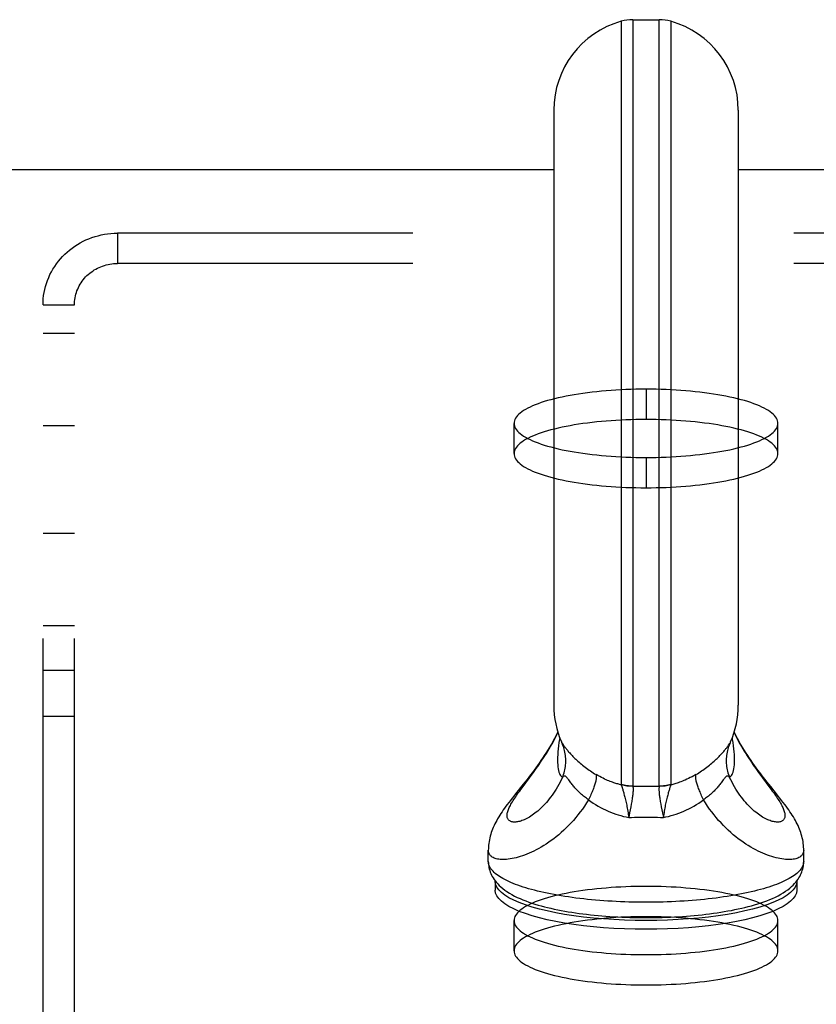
# Model space of a CAD drawing. Header units: inches. Extents: x 0 to 230, y 0 to 149.
# Tile 84 of 92: x 99.66 to 102.3, y 110.85 to 114.12. Entities that reach past the tile are written whole.
import ezdxf

# ---------------------------------------------------------------- set-up
doc = ezdxf.new("R2010")
doc.units = ezdxf.units.IN
doc.header["$LTSCALE"] = 12.635135
doc.header["$MEASUREMENT"] = 0
doc.linetypes.add('HIDDEN', pattern=[0.2, 0.1, -0.1])
doc.layers.get('0').update_dxf_attribs({"linetype": 'CONTINUOUS'})
doc.layers.add('02___PRT_ALL_AXES', color=7, linetype='CONTINUOUS')
doc.layers.add('DEFAULT_2', color=8, linetype='HIDDEN')

msp = doc.modelspace()

# ---------------------------------------------------------------- linework, layer by layer
at = {"color": 7, "linetype": 'Continuous'}
for p, q in [((101.6572, 114.1156), (101.6572, 111.5826)), ((101.6959, 114.1209), (101.6959, 111.5774)), ((101.6959, 114.1209), (101.7833, 114.1209)), ((101.7833, 111.5774), (101.7833, 114.1209)), ((101.8221, 114.1156), (101.8221, 111.5826)), ((101.4336, 113.8205), (101.4336, 111.8459)), ((102.0456, 113.8205), (102.0456, 111.8459)), ((101.4336, 113.6228), (46.2536, 113.6228)), ((103.7316, 113.6228), (102.0456, 113.6228)), ((101.4589, 111.7241), (101.4597, 111.7221)), ((101.4597, 111.7221), (101.4606, 111.72)), ((101.4617, 111.7194), (101.4626, 111.7181)), ((101.4626, 111.7181), (101.4651, 111.7146)), ((101.4651, 111.7146), (101.4667, 111.7124)), ((102.0134, 111.7136), (102.0171, 111.7187)), ((101.4667, 111.7124), (101.4685, 111.7099)), ((101.3528, 111.6047), (101.3618, 111.6168)), ((101.3325, 111.5839), (101.3072, 111.5523)), ((101.332, 111.5766), (101.3528, 111.6047)), ((101.4905, 111.5886), (101.4836, 111.5979)), ((102.1264, 111.6047), (102.1473, 111.5766)), ((101.3243, 111.5663), (101.332, 111.5766)), ((101.6907, 111.5176), (101.689, 111.5085)), ((101.6853, 111.489), (101.6822, 111.4735)), ((101.6872, 111.4989), (101.6853, 111.489)), ((101.689, 111.5085), (101.6872, 111.4989)), ((101.7902, 111.5085), (101.792, 111.4989)), ((101.792, 111.4989), (101.794, 111.489)), ((101.794, 111.489), (101.7971, 111.4735)), ((101.2166, 111.3275), (101.2166, 111.3655)), ((102.2626, 111.3275), (102.2626, 111.3655)), ((101.2396, 111.2609), (101.2398, 111.2623)), ((101.2396, 111.2609), (101.2396, 111.2319)), ((102.2394, 111.2623), (102.2396, 111.2609)), ((102.2396, 111.2609), (102.2396, 111.2319)), ((101.6066, 111.146), (101.6196, 111.145))]:
    msp.add_line(p, q, dxfattribs=at)
for points in [[(101.447, 111.7564), (101.4443, 111.7509), (101.4393, 111.7412), (101.4343, 111.7317), (101.4291, 111.7224), (101.4239, 111.7133), (101.4186, 111.7044), (101.4132, 111.6956), (101.4078, 111.687), (101.4023, 111.6786), (101.3968, 111.6703), (101.3912, 111.662), (101.3856, 111.6539), (101.3799, 111.6459), (101.3741, 111.638), (101.3684, 111.6302), (101.3626, 111.6225), (101.3567, 111.6148), (101.3509, 111.6072), (101.3449, 111.5995), (101.3388, 111.5918), (101.3325, 111.5839)], [(101.3618, 111.6168), (101.3663, 111.6231), (101.3709, 111.6295), (101.3756, 111.636), (101.3803, 111.6427), (101.3851, 111.6495), (101.3898, 111.6565), (101.3946, 111.6636), (101.3994, 111.6709), (101.4042, 111.6783), (101.409, 111.6859), (101.4138, 111.6936), (101.4185, 111.7015), (101.4232, 111.7095), (101.4279, 111.7176), (101.4325, 111.726), (101.437, 111.7344), (101.4415, 111.743), (101.4459, 111.7518), (101.4475, 111.755)], [(102.0318, 111.755), (102.0333, 111.7518), (102.0377, 111.743), (102.0422, 111.7344), (102.0467, 111.726), (102.0513, 111.7176), (102.056, 111.7095), (102.0607, 111.7015), (102.0655, 111.6936), (102.0702, 111.6859), (102.075, 111.6783), (102.0798, 111.6709), (102.0846, 111.6636), (102.0894, 111.6565), (102.0942, 111.6495), (102.0989, 111.6427), (102.1036, 111.636), (102.1083, 111.6295), (102.1129, 111.6231), (102.1175, 111.6168), (102.1264, 111.6047)], [(102.1531, 111.576), (102.1467, 111.5839), (102.1405, 111.5918), (102.1343, 111.5995), (102.1284, 111.6072), (102.1225, 111.6148), (102.1166, 111.6225), (102.1109, 111.6302), (102.1051, 111.638), (102.0994, 111.646), (102.0937, 111.654), (102.088, 111.6621), (102.0825, 111.6703), (102.0769, 111.6786), (102.0714, 111.6871), (102.066, 111.6957), (102.0607, 111.7044), (102.0554, 111.7133), (102.0501, 111.7225), (102.045, 111.7318), (102.0399, 111.7412), (102.0349, 111.7509), (102.0322, 111.7564)], [(101.4533, 111.7381), (101.4524, 111.7327), (101.4508, 111.7221), (101.4495, 111.7116), (101.4483, 111.7014), (101.4474, 111.6915), (101.4467, 111.6819), (101.4463, 111.6727), (101.4461, 111.6639)], [(101.4589, 111.7241), (101.4599, 111.7221), (101.461, 111.7204)], [(101.4606, 111.72), (101.4612, 111.7181), (101.4618, 111.7164), (101.4622, 111.715), (101.4625, 111.7139), (101.4627, 111.7131), (101.4628, 111.7125), (101.4629, 111.7123)], [(101.4623, 111.6066), (101.4643, 111.6115), (101.4661, 111.6166), (101.4677, 111.6217), (101.4691, 111.6268), (101.4703, 111.632), (101.4714, 111.6372), (101.4722, 111.6425), (101.4728, 111.6478), (101.4732, 111.6531), (101.4735, 111.6584), (101.4735, 111.6637), (101.4733, 111.669), (101.473, 111.6743), (101.4724, 111.6796), (101.4717, 111.6849), (101.4707, 111.6901), (101.4696, 111.6953), (101.4682, 111.7004), (101.4667, 111.7055), (101.465, 111.7105), (101.4631, 111.7155), (101.461, 111.7204)], [(101.461, 111.7204), (101.4613, 111.7199), (101.4617, 111.7194)], [(101.9052, 111.6159), (101.91, 111.6188), (101.9148, 111.6218), (101.9194, 111.6248), (101.924, 111.6279), (101.9285, 111.6309), (101.933, 111.6341), (101.9373, 111.6372), (101.9416, 111.6404), (101.9458, 111.6436), (101.9499, 111.6468), (101.9539, 111.6501), (101.9578, 111.6534), (101.9616, 111.6566), (101.9653, 111.6599), (101.9689, 111.6632), (101.9724, 111.6664), (101.9757, 111.6696), (101.9789, 111.6728), (101.9819, 111.6759), (101.9848, 111.6789), (101.9876, 111.6819), (101.9903, 111.6848), (101.9928, 111.6876), (101.9952, 111.6903), (101.9974, 111.6929), (101.9994, 111.6954), (102.0013, 111.6977), (102.003, 111.6998), (102.0046, 111.7018), (102.0061, 111.7037), (102.0074, 111.7054), (102.0086, 111.707), (102.0097, 111.7085), (102.0107, 111.7099), (102.0117, 111.7112), (102.0134, 111.7136)], [(102.0183, 111.7204), (102.0162, 111.7155), (102.0143, 111.7105), (102.0125, 111.7055), (102.011, 111.7004), (102.0097, 111.6953), (102.0085, 111.6901), (102.0076, 111.6849), (102.0068, 111.6796), (102.0063, 111.6743), (102.0059, 111.669), (102.0057, 111.6637), (102.0058, 111.6584), (102.006, 111.6531), (102.0064, 111.6478), (102.0071, 111.6425), (102.0079, 111.6372), (102.0089, 111.632), (102.0101, 111.6268), (102.0115, 111.6217), (102.0131, 111.6166), (102.0149, 111.6115), (102.0169, 111.6066)], [(102.0164, 111.7126), (102.0164, 111.7123), (102.0164, 111.7123), (102.0164, 111.7125), (102.0165, 111.7131), (102.0167, 111.7139), (102.017, 111.715), (102.0175, 111.7164), (102.018, 111.7181), (102.0187, 111.72)], [(102.0171, 111.7187), (102.0175, 111.7194), (102.0179, 111.7199), (102.0183, 111.7204)], [(102.0183, 111.7204), (102.0193, 111.7221), (102.0203, 111.7241)], [(102.0187, 111.72), (102.0195, 111.7221), (102.0203, 111.7241)], [(102.0331, 111.6639), (102.033, 111.6727), (102.0326, 111.6819), (102.0319, 111.6915), (102.031, 111.7014), (102.0298, 111.7116), (102.0284, 111.7221), (102.0268, 111.7327), (102.026, 111.7381)], [(101.4685, 111.7099), (101.4695, 111.7085), (101.4707, 111.707), (101.4719, 111.7054), (101.4732, 111.7037), (101.4746, 111.7018), (101.4762, 111.6998), (101.4779, 111.6976), (101.4798, 111.6953), (101.4819, 111.6929), (101.4841, 111.6903), (101.4864, 111.6876), (101.489, 111.6848), (101.4916, 111.6819), (101.4944, 111.6789), (101.4973, 111.6759), (101.5004, 111.6728), (101.5035, 111.6696), (101.5069, 111.6664), (101.5103, 111.6632), (101.5139, 111.6599), (101.5176, 111.6566), (101.5214, 111.6534), (101.5253, 111.6501), (101.5294, 111.6468), (101.5334, 111.6436), (101.5376, 111.6404), (101.5419, 111.6372), (101.5463, 111.6341), (101.5507, 111.6309), (101.5552, 111.6279), (101.5598, 111.6248), (101.5645, 111.6218), (101.5692, 111.6188), (101.574, 111.6159)], [(101.4461, 111.6639), (101.4463, 111.6557), (101.4467, 111.648), (101.4474, 111.641), (101.4483, 111.6347), (101.4495, 111.6289), (101.4508, 111.6239), (101.4524, 111.6195), (101.4541, 111.6157), (101.456, 111.6126), (101.458, 111.61), (101.4601, 111.608), (101.4623, 111.6066)], [(102.0169, 111.6066), (102.0191, 111.608), (102.0212, 111.61), (102.0232, 111.6126), (102.0251, 111.6157), (102.0268, 111.6195), (102.0284, 111.6239), (102.0298, 111.6289), (102.031, 111.6347), (102.0319, 111.641), (102.0326, 111.648), (102.033, 111.6557), (102.0331, 111.6639)], [(101.574, 111.6159), (101.5744, 111.6144), (101.5747, 111.6128), (101.5748, 111.611), (101.5748, 111.609), (101.5748, 111.6069), (101.5746, 111.6046), (101.5743, 111.6021), (101.5739, 111.5995), (101.5733, 111.5968), (101.5727, 111.5939), (101.572, 111.5909), (101.5711, 111.5877), (101.5701, 111.5844), (101.5691, 111.581), (101.5679, 111.5775), (101.5666, 111.5738), (101.5652, 111.5701), (101.5638, 111.5662), (101.5622, 111.5623), (101.5605, 111.5582), (101.5588, 111.5541), (101.5569, 111.5499), (101.555, 111.5456), (101.553, 111.5412), (101.5509, 111.5368), (101.5487, 111.5323)], [(101.6574, 111.5815), (101.6548, 111.5821), (101.652, 111.5829), (101.6491, 111.5837), (101.646, 111.5846), (101.6429, 111.5855), (101.6395, 111.5866), (101.6361, 111.5877), (101.6325, 111.5889), (101.6287, 111.5902), (101.6248, 111.5916), (101.6207, 111.5932), (101.6164, 111.5949), (101.6119, 111.5967), (101.6072, 111.5988), (101.6023, 111.601), (101.5971, 111.6034), (101.5917, 111.6061), (101.5861, 111.6091), (101.5802, 111.6123), (101.574, 111.6159)], [(101.9052, 111.6159), (101.8987, 111.6121), (101.8924, 111.6087), (101.8864, 111.6056), (101.8806, 111.6027), (101.8752, 111.6002), (101.8699, 111.5978), (101.8649, 111.5957), (101.8601, 111.5938), (101.8555, 111.592), (101.8511, 111.5904), (101.8468, 111.5889), (101.8428, 111.5876), (101.8389, 111.5863), (101.8352, 111.5852), (101.8316, 111.5841), (101.8282, 111.5832), (101.8249, 111.5823), (101.8218, 111.5815)], [(101.9305, 111.5323), (101.9284, 111.5368), (101.9263, 111.5412), (101.9242, 111.5456), (101.9223, 111.5499), (101.9205, 111.5541), (101.9187, 111.5582), (101.917, 111.5623), (101.9155, 111.5662), (101.914, 111.5701), (101.9126, 111.5738), (101.9113, 111.5775), (101.9102, 111.581), (101.9091, 111.5844), (101.9081, 111.5877), (101.9073, 111.5909), (101.9065, 111.5939), (101.9059, 111.5968), (101.9054, 111.5995), (101.905, 111.6021), (101.9047, 111.6046), (101.9045, 111.6069), (101.9044, 111.609), (101.9044, 111.611), (101.9046, 111.6128), (101.9048, 111.6144), (101.9052, 111.6159)], [(101.4623, 111.6066), (101.4584, 111.5984), (101.4544, 111.5905), (101.4502, 111.5828), (101.4459, 111.5752), (101.4415, 111.5679), (101.437, 111.5609), (101.4325, 111.554), (101.4279, 111.5474), (101.4232, 111.5411), (101.4185, 111.535), (101.4138, 111.5291), (101.409, 111.5235), (101.4042, 111.5181), (101.3994, 111.513), (101.3946, 111.5081), (101.3898, 111.5034), (101.3851, 111.4991), (101.3803, 111.4949), (101.3756, 111.491), (101.3709, 111.4873), (101.3663, 111.4839), (101.3618, 111.4807), (101.3573, 111.4777), (101.3528, 111.4749), (101.3485, 111.4724), (101.3442, 111.4701), (101.34, 111.468), (101.3359, 111.4661), (101.332, 111.4645), (101.3281, 111.463), (101.3243, 111.4617), (101.3207, 111.4606), (101.3171, 111.4598), (101.3137, 111.4591), (101.3105, 111.4586), (101.3073, 111.4582), (101.3043, 111.4581), (101.3015, 111.4581), (101.2988, 111.4583), (101.2963, 111.4587), (101.2939, 111.4593), (101.2917, 111.46), (101.2896, 111.4608), (101.2877, 111.4618), (101.286, 111.463), (101.2845, 111.4643), (101.2831, 111.4657), (101.2819, 111.4673), (101.2809, 111.4691), (101.2801, 111.4709), (101.2794, 111.4729), (101.279, 111.4751), (101.2787, 111.4773), (101.2786, 111.4797), (101.2787, 111.4822), (101.279, 111.4848), (101.2794, 111.4876), (101.2801, 111.4905), (101.2809, 111.4934), (101.2819, 111.4965), (101.2831, 111.4997), (101.2845, 111.5031), (101.286, 111.5065)], [(101.4836, 111.5979), (101.4821, 111.5999), (101.4807, 111.6017), (101.4794, 111.6033), (101.4782, 111.6048), (101.477, 111.6061), (101.4759, 111.6072), (101.4749, 111.6082), (101.474, 111.609), (101.473, 111.6097), (101.4721, 111.6102), (101.4712, 111.6106), (101.4703, 111.6109), (101.4695, 111.611), (101.4686, 111.611), (101.4678, 111.6109), (101.4669, 111.6106), (101.466, 111.6101), (101.4652, 111.6095), (101.4642, 111.6087), (101.4633, 111.6077), (101.4623, 111.6066)], [(101.5487, 111.5323), (101.5452, 111.5347), (101.5418, 111.5371), (101.5385, 111.5395), (101.5352, 111.5421), (101.532, 111.5446), (101.5288, 111.5472), (101.5257, 111.5499), (101.5227, 111.5526), (101.5198, 111.5553), (101.5169, 111.5581), (101.5141, 111.5609), (101.5113, 111.5637), (101.5086, 111.5665), (101.5061, 111.5694), (101.5036, 111.5722), (101.5011, 111.5751), (101.4988, 111.5779), (101.4966, 111.5806), (101.4945, 111.5834), (101.4925, 111.586), (101.4905, 111.5886)], [(101.9957, 111.5979), (101.9887, 111.5886), (101.9868, 111.586), (101.9848, 111.5834), (101.9826, 111.5806), (101.9804, 111.5779), (101.9781, 111.5751), (101.9757, 111.5722), (101.9732, 111.5694), (101.9706, 111.5665), (101.9679, 111.5637), (101.9652, 111.5609), (101.9624, 111.5581), (101.9595, 111.5553), (101.9565, 111.5526), (101.9535, 111.5499), (101.9504, 111.5472), (101.9473, 111.5446), (101.944, 111.5421), (101.9407, 111.5395), (101.9374, 111.5371), (101.934, 111.5347), (101.9305, 111.5323)], [(102.0169, 111.6066), (102.0159, 111.6077), (102.015, 111.6087), (102.0141, 111.6095), (102.0132, 111.6101), (102.0123, 111.6106), (102.0115, 111.6109), (102.0106, 111.611), (102.0098, 111.611), (102.0089, 111.6109), (102.008, 111.6106), (102.0071, 111.6102), (102.0062, 111.6097), (102.0053, 111.609), (102.0043, 111.6082), (102.0033, 111.6072), (102.0022, 111.6061), (102.0011, 111.6048), (101.9998, 111.6033), (101.9985, 111.6017), (101.9971, 111.5999), (101.9957, 111.5979)], [(102.056, 111.5411), (102.0513, 111.5474), (102.0467, 111.554), (102.0422, 111.5609), (102.0377, 111.5679), (102.0333, 111.5752), (102.0291, 111.5828), (102.0249, 111.5905), (102.0208, 111.5984), (102.0169, 111.6066)], [(101.3072, 111.5523), (101.3012, 111.5447), (101.2953, 111.5374), (101.2898, 111.5303), (101.2845, 111.5235), (101.2796, 111.517), (101.2749, 111.5106), (101.2705, 111.5045), (101.2662, 111.4985), (101.2622, 111.4927), (101.2583, 111.4869), (101.2546, 111.4811), (101.251, 111.4753), (101.2475, 111.4695), (101.2443, 111.4637), (101.2412, 111.4579), (101.2382, 111.4521), (101.2355, 111.4464), (101.2329, 111.4407), (101.2306, 111.435), (101.2284, 111.4293), (101.2264, 111.4235), (101.2245, 111.4177), (101.2228, 111.4117), (101.2213, 111.4056), (101.22, 111.3995), (101.2189, 111.3933), (101.218, 111.3872), (101.2173, 111.3811), (101.2169, 111.375), (101.2167, 111.369), (101.2166, 111.3655)], [(101.286, 111.5065), (101.2877, 111.51), (101.2896, 111.5137), (101.2917, 111.5175), (101.2939, 111.5213), (101.2963, 111.5253), (101.2988, 111.5294), (101.3015, 111.5336), (101.3043, 111.538), (101.3073, 111.5424), (101.3105, 111.5469), (101.3137, 111.5516), (101.3171, 111.5564), (101.3207, 111.5613), (101.3243, 111.5663)], [(101.6572, 111.5826), (101.6572, 111.5823), (101.6572, 111.582), (101.6573, 111.5817), (101.6574, 111.5815)], [(101.6959, 111.5774), (101.691, 111.5775), (101.6861, 111.5777), (101.6812, 111.5781), (101.6764, 111.5787), (101.6715, 111.5794), (101.6667, 111.5803), (101.6619, 111.5814), (101.6572, 111.5826)], [(101.6959, 111.5769), (101.691, 111.5769), (101.6862, 111.5771), (101.6813, 111.5774), (101.6765, 111.5779), (101.6717, 111.5785), (101.6669, 111.5794), (101.6622, 111.5803), (101.6574, 111.5815)], [(101.6574, 111.5815), (101.6579, 111.5802), (101.6584, 111.5788), (101.6589, 111.5772), (101.6595, 111.5755), (101.6601, 111.5736), (101.6608, 111.5715), (101.6615, 111.5692), (101.6623, 111.5667), (101.6631, 111.5641), (101.6639, 111.5613), (101.6648, 111.5582), (101.6657, 111.555), (101.6666, 111.5516), (101.6676, 111.548), (101.6686, 111.5443), (101.6696, 111.5404), (101.6706, 111.5364), (101.6716, 111.5322), (101.6726, 111.5279), (101.6736, 111.5235), (101.6746, 111.5189), (101.6756, 111.5143), (101.6765, 111.5095), (101.6774, 111.5046), (101.6783, 111.4996), (101.6792, 111.4945), (101.68, 111.4893), (101.6808, 111.4841), (101.6815, 111.4788), (101.6822, 111.4735)], [(101.6959, 111.5769), (101.6961, 111.5757), (101.6964, 111.5743), (101.6965, 111.5728), (101.6967, 111.5712), (101.6967, 111.5694), (101.6967, 111.5674), (101.6967, 111.5652), (101.6966, 111.5629), (101.6965, 111.5604), (101.6963, 111.5577), (101.6961, 111.5549), (101.6958, 111.5519), (101.6954, 111.5487), (101.695, 111.5453), (101.6945, 111.5418), (101.694, 111.5381), (101.6934, 111.5343), (101.6928, 111.5303), (101.6921, 111.5262), (101.6914, 111.522), (101.6907, 111.5176)], [(101.6959, 111.5774), (101.7069, 111.5775), (101.7178, 111.5776), (101.7287, 111.5777), (101.7396, 111.5777)], [(101.6959, 111.5774), (101.6959, 111.5773), (101.6959, 111.5771), (101.6959, 111.577), (101.6959, 111.5769)], [(101.7396, 111.5777), (101.7505, 111.5777), (101.7615, 111.5776), (101.7724, 111.5775), (101.7833, 111.5774)], [(101.7834, 111.5769), (101.7831, 111.5757), (101.7829, 111.5744), (101.7827, 111.5728), (101.7826, 111.5712), (101.7825, 111.5694), (101.7825, 111.5674), (101.7825, 111.5652), (101.7826, 111.5629), (101.7827, 111.5604), (101.7829, 111.5577), (101.7832, 111.5549), (101.7835, 111.5519), (101.7838, 111.5487), (101.7842, 111.5453), (101.7847, 111.5418), (101.7852, 111.5381), (101.7858, 111.5343), (101.7864, 111.5303), (101.7871, 111.5262), (101.7878, 111.522), (101.7886, 111.5176), (101.7902, 111.5085)], [(101.8221, 111.5826), (101.8173, 111.5814), (101.8125, 111.5803), (101.8077, 111.5794), (101.8029, 111.5787), (101.798, 111.5781), (101.7931, 111.5777), (101.7882, 111.5775), (101.7833, 111.5774)], [(101.7833, 111.5774), (101.7834, 111.5773), (101.7834, 111.5771), (101.7834, 111.577), (101.7834, 111.5769)], [(101.8218, 111.5815), (101.8171, 111.5803), (101.8123, 111.5794), (101.8076, 111.5785), (101.8028, 111.5779), (101.7979, 111.5774), (101.7931, 111.5771), (101.7882, 111.5769), (101.7834, 111.5769)], [(101.8218, 111.5815), (101.8213, 111.5802), (101.8209, 111.5788), (101.8203, 111.5772), (101.8197, 111.5755), (101.8191, 111.5736), (101.8185, 111.5715), (101.8177, 111.5692), (101.817, 111.5667), (101.8162, 111.5641), (101.8154, 111.5613), (101.8145, 111.5582), (101.8136, 111.555), (101.8126, 111.5516), (101.8116, 111.548), (101.8106, 111.5443), (101.8096, 111.5404), (101.8086, 111.5364), (101.8076, 111.5322), (101.8066, 111.5279), (101.8056, 111.5235), (101.8046, 111.5189), (101.8037, 111.5143), (101.8027, 111.5095), (101.8018, 111.5046), (101.8009, 111.4996), (101.8001, 111.4945), (101.7993, 111.4893), (101.7985, 111.4841), (101.7977, 111.4788), (101.7971, 111.4735)], [(101.8221, 111.5826), (101.822, 111.5823), (101.822, 111.582), (101.8219, 111.5817), (101.8218, 111.5815)], [(102.1473, 111.5766), (102.1549, 111.5663), (102.1586, 111.5613), (102.1621, 111.5564), (102.1655, 111.5516), (102.1688, 111.5469), (102.1719, 111.5424), (102.1749, 111.538), (102.1777, 111.5336), (102.1804, 111.5294), (102.183, 111.5253), (102.1854, 111.5213), (102.1876, 111.5175), (102.1896, 111.5137), (102.1915, 111.51), (102.1932, 111.5065), (102.1948, 111.5031), (102.1961, 111.4997), (102.1973, 111.4965), (102.1983, 111.4934), (102.1992, 111.4905), (102.1998, 111.4876), (102.2003, 111.4848), (102.2005, 111.4822), (102.2006, 111.4797), (102.2005, 111.4773), (102.2003, 111.4751), (102.1998, 111.4729), (102.1992, 111.4709), (102.1983, 111.4691), (102.1973, 111.4673), (102.1961, 111.4657), (102.1948, 111.4643), (102.1932, 111.463), (102.1915, 111.4618), (102.1896, 111.4608), (102.1876, 111.46), (102.1854, 111.4593), (102.183, 111.4587), (102.1804, 111.4583), (102.1777, 111.4581), (102.1749, 111.4581), (102.1719, 111.4582), (102.1688, 111.4586), (102.1655, 111.4591), (102.1621, 111.4598), (102.1586, 111.4606), (102.1549, 111.4617), (102.1512, 111.463), (102.1473, 111.4645), (102.1433, 111.4661), (102.1392, 111.468), (102.135, 111.4701), (102.1308, 111.4724), (102.1264, 111.4749), (102.122, 111.4777), (102.1175, 111.4807), (102.1129, 111.4839), (102.1083, 111.4873), (102.1036, 111.491), (102.0989, 111.4949), (102.0942, 111.499), (102.0894, 111.5034), (102.0846, 111.5081), (102.0798, 111.513), (102.075, 111.5181), (102.0702, 111.5235), (102.0655, 111.5291), (102.0607, 111.535), (102.056, 111.5411)], [(102.2626, 111.3655), (102.2626, 111.369), (102.2624, 111.375), (102.2619, 111.3811), (102.2612, 111.3872), (102.2604, 111.3933), (102.2593, 111.3995), (102.2579, 111.4056), (102.2564, 111.4117), (102.2547, 111.4177), (102.2529, 111.4235), (102.2508, 111.4293), (102.2487, 111.435), (102.2463, 111.4407), (102.2438, 111.4464), (102.241, 111.4522), (102.2381, 111.4579), (102.235, 111.4637), (102.2317, 111.4695), (102.2283, 111.4753), (102.2247, 111.4811), (102.2209, 111.4869), (102.2171, 111.4927), (102.213, 111.4986), (102.2088, 111.5045), (102.2043, 111.5107), (102.1996, 111.517), (102.1947, 111.5235), (102.1894, 111.5303), (102.1839, 111.5374), (102.1781, 111.5447), (102.172, 111.5523), (102.1531, 111.576)], [(101.5487, 111.5323), (101.5422, 111.5218), (101.5355, 111.5115), (101.5285, 111.5015), (101.5213, 111.4917), (101.514, 111.4821), (101.5064, 111.4729), (101.4987, 111.4639), (101.4909, 111.4552), (101.4829, 111.4469), (101.4748, 111.4388), (101.4667, 111.431), (101.4585, 111.4236), (101.4502, 111.4164), (101.4419, 111.4096), (101.4336, 111.4031), (101.4252, 111.3969), (101.4169, 111.391), (101.4086, 111.3854), (101.4003, 111.3801), (101.3921, 111.3752), (101.3839, 111.3705), (101.3758, 111.3661), (101.3678, 111.3621), (101.3599, 111.3583), (101.3522, 111.3548), (101.3445, 111.3516), (101.337, 111.3487), (101.3296, 111.346), (101.3224, 111.3437), (101.3153, 111.3416), (101.3085, 111.3397), (101.3018, 111.3381), (101.2953, 111.3368), (101.289, 111.3357), (101.2829, 111.3349), (101.277, 111.3343), (101.2714, 111.3339), (101.266, 111.3337), (101.2609, 111.3338), (101.256, 111.3341), (101.2513, 111.3347), (101.247, 111.3354), (101.2429, 111.3363), (101.2391, 111.3375), (101.2355, 111.3388), (101.2323, 111.3404), (101.2293, 111.3421), (101.2267, 111.344), (101.2243, 111.3461), (101.2223, 111.3484), (101.2206, 111.3508), (101.2192, 111.3534), (101.218, 111.3562), (101.2173, 111.3591), (101.2168, 111.3622), (101.2166, 111.3655)], [(101.5487, 111.5323), (101.5566, 111.5267), (101.5645, 111.5213), (101.5725, 111.5161), (101.5806, 111.5113), (101.5888, 111.5067), (101.5971, 111.5024), (101.6054, 111.4983), (101.6138, 111.4945), (101.6222, 111.491), (101.6307, 111.4877), (101.6392, 111.4847), (101.6477, 111.482), (101.6563, 111.4795), (101.6649, 111.4772), (101.6735, 111.4752), (101.6822, 111.4735)], [(101.7971, 111.4735), (101.8057, 111.4752), (101.8143, 111.4772), (101.823, 111.4795), (101.8315, 111.482), (101.8401, 111.4847), (101.8486, 111.4877), (101.8571, 111.491), (101.8655, 111.4945), (101.8739, 111.4983), (101.8822, 111.5024), (101.8904, 111.5067), (101.8986, 111.5113), (101.9067, 111.5161), (101.9148, 111.5213), (101.9227, 111.5267), (101.9305, 111.5323)], [(102.2626, 111.3655), (102.2625, 111.3622), (102.262, 111.3591), (102.2612, 111.3562), (102.2601, 111.3534), (102.2587, 111.3508), (102.2569, 111.3484), (102.2549, 111.3461), (102.2525, 111.344), (102.2499, 111.3421), (102.247, 111.3404), (102.2437, 111.3388), (102.2402, 111.3375), (102.2364, 111.3363), (102.2323, 111.3354), (102.2279, 111.3347), (102.2233, 111.3341), (102.2184, 111.3338), (102.2132, 111.3337), (102.2078, 111.3339), (102.2022, 111.3343), (102.1963, 111.3349), (102.1903, 111.3357), (102.184, 111.3368), (102.1775, 111.3381), (102.1708, 111.3397), (102.1639, 111.3416), (102.1568, 111.3437), (102.1496, 111.346), (102.1423, 111.3487), (102.1347, 111.3516), (102.1271, 111.3548), (102.1193, 111.3583), (102.1114, 111.3621), (102.1034, 111.3661), (102.0953, 111.3705), (102.0872, 111.3752), (102.0789, 111.3801), (102.0707, 111.3854), (102.0624, 111.391), (102.054, 111.3969), (102.0457, 111.4031), (102.0373, 111.4096), (102.029, 111.4164), (102.0208, 111.4236), (102.0125, 111.431), (102.0044, 111.4388), (101.9963, 111.4469), (101.9884, 111.4552), (101.9805, 111.4639), (101.9728, 111.4729), (101.9653, 111.4821), (101.9579, 111.4917), (101.9507, 111.5015), (101.9438, 111.5115), (101.937, 111.5218), (101.9305, 111.5323)], [(101.6822, 111.4735), (101.6918, 111.4739), (101.7014, 111.4742), (101.711, 111.4744), (101.7205, 111.4746), (101.7301, 111.4747), (101.7396, 111.4747)], [(101.7396, 111.4747), (101.7492, 111.4747), (101.7587, 111.4746), (101.7683, 111.4744), (101.7779, 111.4742), (101.7875, 111.4739), (101.7971, 111.4735)], [(101.2166, 111.3275), (101.2167, 111.3225), (101.2171, 111.3174), (101.2178, 111.3124), (101.2187, 111.3074), (101.2198, 111.3024), (101.2213, 111.2974), (101.223, 111.2924), (101.2249, 111.2875), (101.2272, 111.2825), (101.2297, 111.2776), (101.2326, 111.2727), (101.2358, 111.2678), (101.2394, 111.2629), (101.2433, 111.2579), (101.2477, 111.253), (101.2526, 111.248), (101.2581, 111.2429), (101.2642, 111.2377), (101.271, 111.2325), (101.2784, 111.2274), (101.2864, 111.2223), (101.2948, 111.2174), (101.3036, 111.2127), (101.3128, 111.2083), (101.3221, 111.2041), (101.3316, 111.2001), (101.3413, 111.1963), (101.3511, 111.1928), (101.3611, 111.1894), (101.3712, 111.1861), (101.3815, 111.183), (101.392, 111.1801), (101.4026, 111.1773), (101.4134, 111.1746), (101.4244, 111.172), (101.4355, 111.1695)], [(101.4231, 111.2197), (101.412, 111.222), (101.401, 111.2243), (101.3904, 111.2267), (101.38, 111.2292), (101.3698, 111.2318), (101.3599, 111.2344), (101.3503, 111.2371), (101.341, 111.2399), (101.332, 111.2427), (101.3233, 111.2456), (101.3148, 111.2485), (101.3067, 111.2515), (101.299, 111.2546), (101.2915, 111.2577), (101.2843, 111.2609), (101.2775, 111.2641), (101.2711, 111.2674), (101.265, 111.2707), (101.2592, 111.274), (101.2538, 111.2774), (101.2487, 111.2808), (101.244, 111.2843), (101.2397, 111.2878), (101.2357, 111.2913), (101.2321, 111.2948), (101.2288, 111.2984), (101.226, 111.302), (101.2235, 111.3056), (101.2214, 111.3092), (101.2197, 111.3129), (101.2183, 111.3165), (101.2174, 111.3202), (101.2168, 111.3238), (101.2166, 111.3275)], [(102.0343, 111.1676), (102.0457, 111.17), (102.0569, 111.1725), (102.0679, 111.1751), (102.0787, 111.1778), (102.0894, 111.1807), (102.0998, 111.1837), (102.1102, 111.1868), (102.1203, 111.1901), (102.1303, 111.1935), (102.1401, 111.1972), (102.1498, 111.201), (102.1593, 111.205), (102.1686, 111.2093), (102.1777, 111.2138), (102.1864, 111.2185), (102.1948, 111.2235), (102.2026, 111.2286), (102.2098, 111.2337), (102.2164, 111.2388), (102.2223, 111.2439), (102.2276, 111.2489), (102.2323, 111.2539), (102.2366, 111.2587), (102.2404, 111.2636), (102.2439, 111.2684), (102.247, 111.2732), (102.2497, 111.278), (102.2522, 111.2829), (102.2544, 111.2877), (102.2563, 111.2926), (102.258, 111.2975), (102.2594, 111.3024), (102.2606, 111.3074), (102.2615, 111.3124), (102.2621, 111.3174), (102.2625, 111.3224), (102.2626, 111.3275)], [(102.2626, 111.3275), (102.2624, 111.3238), (102.2619, 111.3202), (102.2609, 111.3165), (102.2596, 111.3129), (102.2578, 111.3092), (102.2557, 111.3056), (102.2533, 111.302), (102.2504, 111.2984), (102.2472, 111.2948), (102.2436, 111.2913), (102.2396, 111.2878), (102.2352, 111.2843), (102.2305, 111.2808), (102.2255, 111.2774), (102.2201, 111.274), (102.2143, 111.2707), (102.2082, 111.2674), (102.2017, 111.2641), (102.1949, 111.2609), (102.1878, 111.2577), (102.1803, 111.2546), (102.1725, 111.2515), (102.1644, 111.2485), (102.156, 111.2456), (102.1473, 111.2427), (102.1382, 111.2399), (102.1289, 111.2371), (102.1193, 111.2344), (102.1094, 111.2318), (102.0993, 111.2292), (102.0889, 111.2267), (102.0782, 111.2243), (102.0673, 111.222)], [(101.6333, 111.1344), (101.5988, 111.1367), (101.5649, 111.1396), (101.5319, 111.1431), (101.5, 111.1473), (101.4693, 111.152), (101.44, 111.1573), (101.4122, 111.1631), (101.3861, 111.1693), (101.3617, 111.1761), (101.3394, 111.1833), (101.319, 111.1909), (101.3008, 111.1988), (101.2848, 111.2071), (101.2712, 111.2156), (101.2599, 111.2244), (101.2511, 111.2333), (101.2447, 111.2424), (101.2409, 111.2516), (101.2396, 111.2609)], [(102.2396, 111.2609), (102.2383, 111.2516), (102.2345, 111.2424), (102.2282, 111.2333), (102.2194, 111.2244), (102.2081, 111.2156), (102.1944, 111.2071), (102.1785, 111.1988), (102.1602, 111.1909), (102.1399, 111.1833), (102.1175, 111.1761), (102.0932, 111.1693), (102.0671, 111.1631), (102.0393, 111.1573), (102.0099, 111.152), (101.9792, 111.1473), (101.9473, 111.1431), (101.9144, 111.1396), (101.8805, 111.1367)], [(101.44, 111.1283), (101.4122, 111.1341), (101.3861, 111.1404), (101.3617, 111.1471), (101.3394, 111.1543), (101.319, 111.1619), (101.3008, 111.1699), (101.2848, 111.1781), (101.2712, 111.1867), (101.2599, 111.1954), (101.2511, 111.2044), (101.2447, 111.2135), (101.2409, 111.2226), (101.2396, 111.2319)], [(102.2396, 111.2319), (102.2383, 111.2226), (102.2345, 111.2135), (102.2282, 111.2044), (102.2194, 111.1954), (102.2081, 111.1867), (102.1944, 111.1781), (102.1785, 111.1699), (102.1602, 111.1619), (102.1399, 111.1543), (102.1175, 111.1471), (102.0932, 111.1404), (102.0671, 111.1341)], [(101.7396, 111.1921), (101.7255, 111.1922), (101.7113, 111.1923), (101.6972, 111.1926), (101.6831, 111.1929), (101.669, 111.1934), (101.655, 111.1939), (101.6411, 111.1946), (101.6272, 111.1953), (101.6134, 111.1961), (101.5997, 111.1971), (101.5861, 111.1981), (101.5726, 111.1992), (101.5593, 111.2004), (101.546, 111.2018), (101.533, 111.2032), (101.52, 111.2047), (101.5072, 111.2062), (101.4946, 111.2079), (101.4822, 111.2097), (101.47, 111.2115), (101.4579, 111.2134), (101.4461, 111.2155), (101.4345, 111.2176), (101.4231, 111.2197)], [(102.0673, 111.222), (102.0561, 111.2197), (102.0447, 111.2176), (102.0331, 111.2155), (102.0213, 111.2134), (102.0093, 111.2115), (101.997, 111.2097), (101.9846, 111.2079), (101.972, 111.2062), (101.9592, 111.2047), (101.9463, 111.2032), (101.9332, 111.2018), (101.92, 111.2004), (101.9066, 111.1992), (101.8931, 111.1981), (101.8795, 111.1971), (101.8658, 111.1961), (101.8521, 111.1953), (101.8382, 111.1946), (101.8242, 111.1939), (101.8102, 111.1934), (101.7962, 111.1929), (101.7821, 111.1926), (101.7679, 111.1923), (101.7538, 111.1922), (101.7396, 111.1921)], [(101.4355, 111.1695), (101.4468, 111.1672), (101.4583, 111.165), (101.4699, 111.1628), (101.4817, 111.1608), (101.4936, 111.1589), (101.5057, 111.157), (101.5179, 111.1553), (101.5302, 111.1537), (101.5426, 111.1521), (101.5552, 111.1507), (101.5679, 111.1494), (101.5807, 111.1481), (101.5936, 111.147), (101.6066, 111.146)], [(101.8605, 111.1451), (101.8737, 111.146), (101.8868, 111.1471), (101.8997, 111.1482), (101.9126, 111.1495), (101.9254, 111.1508), (101.938, 111.1523), (101.9506, 111.1539), (101.963, 111.1555), (101.9752, 111.1573), (101.9874, 111.1591), (101.9993, 111.1611), (102.0112, 111.1631), (102.0228, 111.1653), (102.0343, 111.1676)], [(101.6333, 111.1054), (101.5988, 111.1077), (101.5649, 111.1106), (101.5319, 111.1142), (101.5, 111.1183), (101.4693, 111.123), (101.44, 111.1283)], [(101.6196, 111.145), (101.6328, 111.1442), (101.646, 111.1434), (101.6593, 111.1428), (101.6726, 111.1422), (101.6859, 111.1418), (101.6993, 111.1414), (101.7127, 111.1412), (101.7262, 111.141), (101.7396, 111.141)], [(101.7396, 111.1314), (101.7039, 111.1318), (101.6685, 111.1328), (101.6333, 111.1344)], [(101.7396, 111.141), (101.7532, 111.141), (101.7667, 111.1412), (101.7802, 111.1415), (101.7937, 111.1418), (101.8072, 111.1423), (101.8206, 111.1428), (101.834, 111.1435), (101.8473, 111.1442), (101.8605, 111.1451)], [(101.8805, 111.1367), (101.8459, 111.1344), (101.8108, 111.1328), (101.7754, 111.1318), (101.7396, 111.1314)], [(102.0671, 111.1341), (102.0393, 111.1283), (102.0099, 111.123), (101.9792, 111.1183), (101.9473, 111.1142), (101.9144, 111.1106), (101.8805, 111.1077)], [(101.7396, 111.1025), (101.7039, 111.1028), (101.6685, 111.1038), (101.6333, 111.1054)], [(101.8805, 111.1077), (101.8459, 111.1054), (101.8108, 111.1038), (101.7754, 111.1028), (101.7396, 111.1025)]]:
    msp.add_lwpolyline(points, dxfattribs=at)
for centre, radius, start, end in [((101.7396, 113.8209), 0.306, 105.6303, 180), ((101.6959, 113.9771), 0.1437, 90, 105.6303), ((101.7833, 113.9771), 0.1437, 74.3697, 90), ((101.7396, 113.8209), 0.306, 0, 74.3697), ((101.7396, 111.8459), 0.306, 180, 203.4614), ((101.7396, 111.8459), 0.306, 336.5386, 360)]:
    msp.add_arc(centre, radius, start, end, dxfattribs=at)
at = {"layer": '02___PRT_ALL_AXES', "color": 8, "linetype": 'HIDDEN'}
for p, q in [((101.7396, 112.8946), (101.7396, 112.7942)), ((101.3021, 112.6809), (101.3021, 112.7814)), ((102.1771, 112.6809), (102.1771, 112.7814)), ((101.7396, 112.6682), (101.7396, 112.5677)), ((101.3021, 111.031), (101.3021, 111.1314)), ((102.1771, 111.031), (102.1771, 111.1314))]:
    msp.add_line(p, q, dxfattribs=at)
for points in [[(101.7396, 112.8946), (101.7228, 112.8945), (101.7061, 112.8943), (101.6894, 112.8939), (101.6728, 112.8933), (101.6563, 112.8926), (101.6399, 112.8916), (101.6237, 112.8906), (101.6076, 112.8893), (101.5917, 112.888), (101.5761, 112.8864), (101.5606, 112.8847), (101.5455, 112.8829), (101.5306, 112.8809), (101.516, 112.8787), (101.5018, 112.8764), (101.4879, 112.874), (101.4744, 112.8714), (101.4613, 112.8687), (101.4485, 112.8659), (101.4362, 112.863), (101.4244, 112.8599), (101.413, 112.8567), (101.4021, 112.8534), (101.3917, 112.85), (101.3818, 112.8465), (101.3724, 112.8429), (101.3636, 112.8393), (101.3553, 112.8355), (101.3475, 112.8316), (101.3404, 112.8277), (101.3338, 112.8237), (101.3279, 112.8197), (101.3225, 112.8156), (101.3178, 112.8114), (101.3136, 112.8072), (101.3101, 112.803), (101.3072, 112.7987), (101.305, 112.7944), (101.3034, 112.7901), (101.3024, 112.7857), (101.3021, 112.7814)], [(102.1771, 112.7814), (102.1768, 112.7857), (102.1758, 112.7901), (102.1742, 112.7944), (102.172, 112.7987), (102.1691, 112.803), (102.1656, 112.8072), (102.1615, 112.8114), (102.1567, 112.8156), (102.1514, 112.8197), (102.1454, 112.8237), (102.1388, 112.8277), (102.1317, 112.8316), (102.124, 112.8355), (102.1157, 112.8393), (102.1068, 112.8429), (102.0975, 112.8465), (102.0876, 112.85), (102.0771, 112.8534), (102.0662, 112.8567), (102.0548, 112.8599), (102.043, 112.863), (102.0307, 112.8659), (102.018, 112.8687), (102.0048, 112.8714), (101.9913, 112.874), (101.9774, 112.8764), (101.9632, 112.8787), (101.9486, 112.8809), (101.9337, 112.8829), (101.9186, 112.8847), (101.9032, 112.8864), (101.8875, 112.888), (101.8716, 112.8893), (101.8555, 112.8906), (101.8393, 112.8916), (101.8229, 112.8926), (101.8064, 112.8933), (101.7898, 112.8939), (101.7731, 112.8943), (101.7564, 112.8945), (101.7396, 112.8946)], [(101.7396, 112.7942), (101.7228, 112.7941), (101.7061, 112.7938), (101.6894, 112.7934), (101.6728, 112.7928), (101.6563, 112.7921), (101.6399, 112.7912), (101.6237, 112.7901), (101.6076, 112.7889), (101.5917, 112.7875), (101.5761, 112.786), (101.5606, 112.7843), (101.5455, 112.7824), (101.5306, 112.7804), (101.516, 112.7783), (101.5018, 112.776), (101.4879, 112.7736), (101.4744, 112.771), (101.4613, 112.7683), (101.4485, 112.7655), (101.4362, 112.7625), (101.4244, 112.7595), (101.413, 112.7563), (101.4021, 112.753), (101.3917, 112.7496), (101.3818, 112.7461), (101.3724, 112.7425), (101.3636, 112.7388), (101.3553, 112.735), (101.3475, 112.7312), (101.3404, 112.7273), (101.3338, 112.7233), (101.3279, 112.7192), (101.3225, 112.7151), (101.3178, 112.7109), (101.3136, 112.7067), (101.3101, 112.7025), (101.3072, 112.6982), (101.305, 112.6939), (101.3034, 112.6896), (101.3024, 112.6853), (101.3021, 112.6809)], [(102.1771, 112.6809), (102.1768, 112.6853), (102.1758, 112.6896), (102.1742, 112.6939), (102.172, 112.6982), (102.1691, 112.7025), (102.1656, 112.7067), (102.1615, 112.7109), (102.1567, 112.7151), (102.1514, 112.7192), (102.1454, 112.7233), (102.1388, 112.7273), (102.1317, 112.7312), (102.124, 112.735), (102.1157, 112.7388), (102.1068, 112.7425), (102.0975, 112.7461), (102.0876, 112.7496), (102.0771, 112.753), (102.0662, 112.7563), (102.0548, 112.7595), (102.043, 112.7625), (102.0307, 112.7655), (102.018, 112.7683), (102.0048, 112.771), (101.9913, 112.7736), (101.9774, 112.776), (101.9632, 112.7783), (101.9486, 112.7804), (101.9337, 112.7824), (101.9186, 112.7843), (101.9032, 112.786), (101.8875, 112.7875), (101.8716, 112.7889), (101.8555, 112.7901), (101.8393, 112.7912), (101.8229, 112.7921), (101.8064, 112.7928), (101.7898, 112.7934), (101.7731, 112.7938), (101.7564, 112.7941), (101.7396, 112.7942)], [(101.3021, 112.7814), (101.3024, 112.7771), (101.3034, 112.7727), (101.305, 112.7684), (101.3072, 112.7641), (101.3101, 112.7598), (101.3136, 112.7556), (101.3178, 112.7514), (101.3225, 112.7472), (101.3279, 112.7431), (101.3338, 112.7391), (101.3404, 112.7351), (101.3475, 112.7311), (101.3553, 112.7273), (101.3636, 112.7235), (101.3724, 112.7198), (101.3818, 112.7162), (101.3917, 112.7127), (101.4021, 112.7093), (101.413, 112.7061), (101.4244, 112.7029), (101.4362, 112.6998), (101.4485, 112.6969), (101.4613, 112.694), (101.4744, 112.6913), (101.4879, 112.6888), (101.5018, 112.6863), (101.516, 112.6841), (101.5306, 112.6819), (101.5455, 112.6799), (101.5606, 112.6781), (101.5761, 112.6764), (101.5917, 112.6748), (101.6076, 112.6734), (101.6237, 112.6722), (101.6399, 112.6711), (101.6563, 112.6702), (101.6728, 112.6695), (101.6894, 112.6689), (101.7061, 112.6685), (101.7228, 112.6682), (101.7396, 112.6682)], [(101.7396, 112.6682), (101.7564, 112.6682), (101.7731, 112.6685), (101.7898, 112.6689), (101.8064, 112.6695), (101.8229, 112.6702), (101.8393, 112.6711), (101.8555, 112.6722), (101.8716, 112.6734), (101.8875, 112.6748), (101.9032, 112.6764), (101.9186, 112.6781), (101.9337, 112.6799), (101.9486, 112.6819), (101.9632, 112.6841), (101.9774, 112.6863), (101.9913, 112.6888), (102.0048, 112.6913), (102.018, 112.694), (102.0307, 112.6969), (102.043, 112.6998), (102.0548, 112.7029), (102.0662, 112.7061), (102.0771, 112.7093), (102.0876, 112.7127), (102.0975, 112.7162), (102.1068, 112.7198), (102.1157, 112.7235), (102.124, 112.7273), (102.1317, 112.7311), (102.1388, 112.7351), (102.1454, 112.7391), (102.1514, 112.7431), (102.1567, 112.7472), (102.1615, 112.7514), (102.1656, 112.7556), (102.1691, 112.7598), (102.172, 112.7641), (102.1742, 112.7684), (102.1758, 112.7727), (102.1768, 112.7771), (102.1771, 112.7814)], [(101.3021, 112.6809), (101.3024, 112.6766), (101.3034, 112.6723), (101.305, 112.6679), (101.3072, 112.6637), (101.3101, 112.6594), (101.3136, 112.6551), (101.3178, 112.6509), (101.3225, 112.6468), (101.3279, 112.6427), (101.3338, 112.6386), (101.3404, 112.6346), (101.3475, 112.6307), (101.3553, 112.6268), (101.3636, 112.6231), (101.3724, 112.6194), (101.3818, 112.6158), (101.3917, 112.6123), (101.4021, 112.6089), (101.413, 112.6056), (101.4244, 112.6024), (101.4362, 112.5993), (101.4485, 112.5964), (101.4613, 112.5936), (101.4744, 112.5909), (101.4879, 112.5883), (101.5018, 112.5859), (101.516, 112.5836), (101.5306, 112.5815), (101.5455, 112.5795), (101.5606, 112.5776), (101.5761, 112.5759), (101.5917, 112.5744), (101.6076, 112.573), (101.6237, 112.5717), (101.6399, 112.5707), (101.6563, 112.5698), (101.6728, 112.569), (101.6894, 112.5684), (101.7061, 112.568), (101.7228, 112.5678), (101.7396, 112.5677)], [(101.7396, 112.5677), (101.7564, 112.5678), (101.7731, 112.568), (101.7898, 112.5684), (101.8064, 112.569), (101.8229, 112.5698), (101.8393, 112.5707), (101.8555, 112.5717), (101.8716, 112.573), (101.8875, 112.5744), (101.9032, 112.5759), (101.9186, 112.5776), (101.9337, 112.5795), (101.9486, 112.5815), (101.9632, 112.5836), (101.9774, 112.5859), (101.9913, 112.5883), (102.0048, 112.5909), (102.018, 112.5936), (102.0307, 112.5964), (102.043, 112.5993), (102.0548, 112.6024), (102.0662, 112.6056), (102.0771, 112.6089), (102.0876, 112.6123), (102.0975, 112.6158), (102.1068, 112.6194), (102.1157, 112.6231), (102.124, 112.6268), (102.1317, 112.6307), (102.1388, 112.6346), (102.1454, 112.6386), (102.1514, 112.6427), (102.1567, 112.6468), (102.1615, 112.6509), (102.1656, 112.6551), (102.1691, 112.6594), (102.172, 112.6637), (102.1742, 112.6679), (102.1758, 112.6723), (102.1768, 112.6766), (102.1771, 112.6809)], [(101.7396, 111.2447), (101.7228, 111.2446), (101.7061, 111.2443), (101.6894, 111.2439), (101.6728, 111.2433), (101.6563, 111.2426), (101.6399, 111.2417), (101.6237, 111.2406), (101.6076, 111.2394), (101.5917, 111.238), (101.5761, 111.2364), (101.5606, 111.2347), (101.5455, 111.2329), (101.5306, 111.2309), (101.516, 111.2288), (101.5018, 111.2265), (101.4879, 111.224), (101.4744, 111.2215), (101.4613, 111.2188), (101.4485, 111.216), (101.4362, 111.213), (101.4244, 111.2099), (101.413, 111.2068), (101.4021, 111.2035), (101.3917, 111.2001), (101.3818, 111.1966), (101.3724, 111.193), (101.3636, 111.1893), (101.3553, 111.1855), (101.3475, 111.1817), (101.3404, 111.1777), (101.3338, 111.1737), (101.3279, 111.1697), (101.3225, 111.1656), (101.3178, 111.1614), (101.3136, 111.1572), (101.3101, 111.153), (101.3072, 111.1487), (101.305, 111.1444), (101.3034, 111.1401), (101.3024, 111.1358), (101.3021, 111.1314)], [(102.1771, 111.1314), (102.1768, 111.1358), (102.1758, 111.1401), (102.1742, 111.1444), (102.172, 111.1487), (102.1691, 111.153), (102.1656, 111.1572), (102.1615, 111.1614), (102.1567, 111.1656), (102.1514, 111.1697), (102.1454, 111.1737), (102.1388, 111.1777), (102.1317, 111.1817), (102.124, 111.1855), (102.1157, 111.1893), (102.1068, 111.193), (102.0975, 111.1966), (102.0876, 111.2001), (102.0771, 111.2035), (102.0662, 111.2068), (102.0548, 111.2099), (102.043, 111.213), (102.0307, 111.216), (102.018, 111.2188), (102.0048, 111.2215), (101.9913, 111.224), (101.9774, 111.2265), (101.9632, 111.2288), (101.9486, 111.2309), (101.9337, 111.2329), (101.9186, 111.2347), (101.9032, 111.2364), (101.8875, 111.238), (101.8716, 111.2394), (101.8555, 111.2406), (101.8393, 111.2417), (101.8229, 111.2426), (101.8064, 111.2433), (101.7898, 111.2439), (101.7731, 111.2443), (101.7564, 111.2446), (101.7396, 111.2447)], [(101.7396, 111.1442), (101.7228, 111.1441), (101.7061, 111.1439), (101.6894, 111.1434), (101.6728, 111.1429), (101.6563, 111.1421), (101.6399, 111.1412), (101.6237, 111.1401), (101.6076, 111.1389), (101.5917, 111.1375), (101.5761, 111.136), (101.5606, 111.1343), (101.5455, 111.1324), (101.5306, 111.1304), (101.516, 111.1283), (101.5018, 111.126), (101.4879, 111.1236), (101.4744, 111.121), (101.4613, 111.1183), (101.4485, 111.1155), (101.4362, 111.1126), (101.4244, 111.1095), (101.413, 111.1063), (101.4021, 111.103), (101.3917, 111.0996), (101.3818, 111.0961), (101.3724, 111.0925), (101.3636, 111.0888), (101.3553, 111.0851), (101.3475, 111.0812), (101.3404, 111.0773), (101.3338, 111.0733), (101.3279, 111.0692), (101.3225, 111.0651), (101.3178, 111.061), (101.3136, 111.0568), (101.3101, 111.0525), (101.3072, 111.0482), (101.305, 111.0439), (101.3034, 111.0396), (101.3024, 111.0353), (101.3021, 111.031)], [(101.3021, 111.1314), (101.3024, 111.1271), (101.3034, 111.1228), (101.305, 111.1184), (101.3072, 111.1141), (101.3101, 111.1099), (101.3136, 111.1056), (101.3178, 111.1014), (101.3225, 111.0973), (101.3279, 111.0931), (101.3338, 111.0891), (101.3404, 111.0851), (101.3475, 111.0812), (101.3553, 111.0773), (101.3636, 111.0736), (101.3724, 111.0699), (101.3818, 111.0663), (101.3917, 111.0628), (101.4021, 111.0594), (101.413, 111.0561), (101.4244, 111.0529), (101.4362, 111.0498), (101.4485, 111.0469), (101.4613, 111.0441), (101.4744, 111.0414), (101.4879, 111.0388), (101.5018, 111.0364), (101.516, 111.0341), (101.5306, 111.0319), (101.5455, 111.0299), (101.5606, 111.0281), (101.5761, 111.0264), (101.5917, 111.0249), (101.6076, 111.0235), (101.6237, 111.0222), (101.6399, 111.0212), (101.6563, 111.0203), (101.6728, 111.0195), (101.6894, 111.0189), (101.7061, 111.0185), (101.7228, 111.0183), (101.7396, 111.0182)], [(102.1771, 111.031), (102.1768, 111.0353), (102.1758, 111.0396), (102.1742, 111.0439), (102.172, 111.0482), (102.1691, 111.0525), (102.1656, 111.0568), (102.1615, 111.061), (102.1567, 111.0651), (102.1514, 111.0692), (102.1454, 111.0733), (102.1388, 111.0773), (102.1317, 111.0812), (102.124, 111.0851), (102.1157, 111.0888), (102.1068, 111.0925), (102.0975, 111.0961), (102.0876, 111.0996), (102.0771, 111.103), (102.0662, 111.1063), (102.0548, 111.1095), (102.043, 111.1126), (102.0307, 111.1155), (102.018, 111.1183), (102.0048, 111.121), (101.9913, 111.1236), (101.9774, 111.126), (101.9632, 111.1283), (101.9486, 111.1304), (101.9337, 111.1324), (101.9186, 111.1343), (101.9032, 111.136), (101.8875, 111.1375), (101.8716, 111.1389), (101.8555, 111.1401), (101.8393, 111.1412), (101.8229, 111.1421), (101.8064, 111.1429), (101.7898, 111.1434), (101.7731, 111.1439), (101.7564, 111.1441), (101.7396, 111.1442)], [(101.7396, 111.0182), (101.7564, 111.0183), (101.7731, 111.0185), (101.7898, 111.0189), (101.8064, 111.0195), (101.8229, 111.0203), (101.8393, 111.0212), (101.8555, 111.0222), (101.8716, 111.0235), (101.8875, 111.0249), (101.9032, 111.0264), (101.9186, 111.0281), (101.9337, 111.0299), (101.9486, 111.0319), (101.9632, 111.0341), (101.9774, 111.0364), (101.9913, 111.0388), (102.0048, 111.0414), (102.018, 111.0441), (102.0307, 111.0469), (102.043, 111.0498), (102.0548, 111.0529), (102.0662, 111.0561), (102.0771, 111.0594), (102.0876, 111.0628), (102.0975, 111.0663), (102.1068, 111.0699), (102.1157, 111.0736), (102.124, 111.0773), (102.1317, 111.0812), (102.1388, 111.0851), (102.1454, 111.0891), (102.1514, 111.0931), (102.1567, 111.0973), (102.1615, 111.1014), (102.1656, 111.1056), (102.1691, 111.1099), (102.172, 111.1141), (102.1742, 111.1184), (102.1758, 111.1228), (102.1768, 111.1271), (102.1771, 111.1314)], [(101.3021, 111.031), (101.3024, 111.0266), (101.3034, 111.0223), (101.305, 111.018), (101.3072, 111.0137), (101.3101, 111.0094), (101.3136, 111.0052), (101.3178, 111.001), (101.3225, 110.9968), (101.3279, 110.9927), (101.3338, 110.9886), (101.3404, 110.9846), (101.3475, 110.9807), (101.3553, 110.9769), (101.3636, 110.9731), (101.3724, 110.9694), (101.3818, 110.9658), (101.3917, 110.9623), (101.4021, 110.9589), (101.413, 110.9556), (101.4244, 110.9524), (101.4362, 110.9494), (101.4485, 110.9464), (101.4613, 110.9436), (101.4744, 110.9409), (101.4879, 110.9383), (101.5018, 110.9359), (101.516, 110.9336), (101.5306, 110.9315), (101.5455, 110.9295), (101.5606, 110.9276), (101.5761, 110.9259), (101.5917, 110.9244), (101.6076, 110.923), (101.6237, 110.9218), (101.6399, 110.9207), (101.6563, 110.9198), (101.6728, 110.9191), (101.6894, 110.9185), (101.7061, 110.9181), (101.7228, 110.9178), (101.7396, 110.9177)], [(101.7396, 110.9177), (101.7564, 110.9178), (101.7731, 110.9181), (101.7898, 110.9185), (101.8064, 110.9191), (101.8229, 110.9198), (101.8393, 110.9207), (101.8555, 110.9218), (101.8716, 110.923), (101.8875, 110.9244), (101.9032, 110.9259), (101.9186, 110.9276), (101.9337, 110.9295), (101.9486, 110.9315), (101.9632, 110.9336), (101.9774, 110.9359), (101.9913, 110.9383), (102.0048, 110.9409), (102.018, 110.9436), (102.0307, 110.9464), (102.043, 110.9494), (102.0548, 110.9524), (102.0662, 110.9556), (102.0771, 110.9589), (102.0876, 110.9623), (102.0975, 110.9658), (102.1068, 110.9694), (102.1157, 110.9731), (102.124, 110.9769), (102.1317, 110.9807), (102.1388, 110.9846), (102.1454, 110.9886), (102.1514, 110.9927), (102.1567, 110.9968), (102.1615, 111.001), (102.1656, 111.0052), (102.1691, 111.0094), (102.172, 111.0137), (102.1742, 111.018), (102.1758, 111.0223), (102.1768, 111.0266), (102.1771, 111.031)]]:
    msp.add_lwpolyline(points, dxfattribs=at)
at = {"layer": 'DEFAULT_2', "color": 8, "linetype": 'HIDDEN'}
for p, q in [((99.9861, 113.4123), (99.9861, 113.3118)), ((103.4931, 113.4123), (99.9861, 113.4123)), ((103.4931, 113.3118), (99.9861, 113.3118)), ((99.7396, 108.2773), (99.7396, 113.1742)), ((99.7396, 113.1742), (99.8436, 113.1742)), ((99.8436, 108.2773), (99.8436, 113.1742)), ((99.8436, 113.079), (99.7396, 113.079)), ((99.8436, 112.7728), (99.7396, 112.7728)), ((99.7396, 112.417), (99.8436, 112.417)), ((99.7396, 112.1108), (99.8436, 112.1108)), ((99.8436, 111.9611), (99.7396, 111.9611)), ((99.8436, 111.808), (99.7396, 111.808))]:
    msp.add_line(p, q, dxfattribs=at)
for points in [[(99.7396, 113.1742), (99.7399, 113.1846), (99.7406, 113.1949), (99.7417, 113.2052), (99.7434, 113.2155), (99.7455, 113.2257), (99.748, 113.2358), (99.751, 113.2458), (99.7545, 113.2556), (99.7584, 113.2653), (99.7627, 113.2748), (99.7675, 113.2841), (99.7726, 113.2932), (99.7782, 113.3021), (99.7842, 113.3107), (99.7905, 113.3191), (99.7973, 113.3272), (99.8044, 113.335), (99.8118, 113.3425), (99.8196, 113.3497), (99.8277, 113.3566), (99.8361, 113.3631), (99.8447, 113.3692), (99.8537, 113.375), (99.8629, 113.3804), (99.8723, 113.3854), (99.8819, 113.39), (99.8918, 113.3941), (99.9018, 113.3979), (99.912, 113.4012), (99.9223, 113.4041), (99.9328, 113.4066), (99.9433, 113.4086), (99.9539, 113.4102), (99.9646, 113.4114), (99.9753, 113.412), (99.9861, 113.4123)], [(99.8436, 113.1742), (99.8438, 113.1802), (99.8442, 113.1862), (99.8448, 113.1921), (99.8458, 113.1981), (99.847, 113.204), (99.8485, 113.2098), (99.8502, 113.2156), (99.8522, 113.2213), (99.8545, 113.2268), (99.857, 113.2323), (99.8597, 113.2377), (99.8627, 113.243), (99.8659, 113.2481), (99.8694, 113.2531), (99.8731, 113.2579), (99.8769, 113.2626), (99.881, 113.2671), (99.8853, 113.2715), (99.8898, 113.2756), (99.8945, 113.2796), (99.8994, 113.2834), (99.9044, 113.2869), (99.9096, 113.2903), (99.9149, 113.2934), (99.9203, 113.2963), (99.9259, 113.2989), (99.9316, 113.3013), (99.9374, 113.3035), (99.9433, 113.3054), (99.9492, 113.3071), (99.9553, 113.3085), (99.9614, 113.3097), (99.9675, 113.3106), (99.9737, 113.3113), (99.9799, 113.3117), (99.9861, 113.3118)]]:
    msp.add_lwpolyline(points, dxfattribs=at)

doc.saveas('drawing.dxf')
